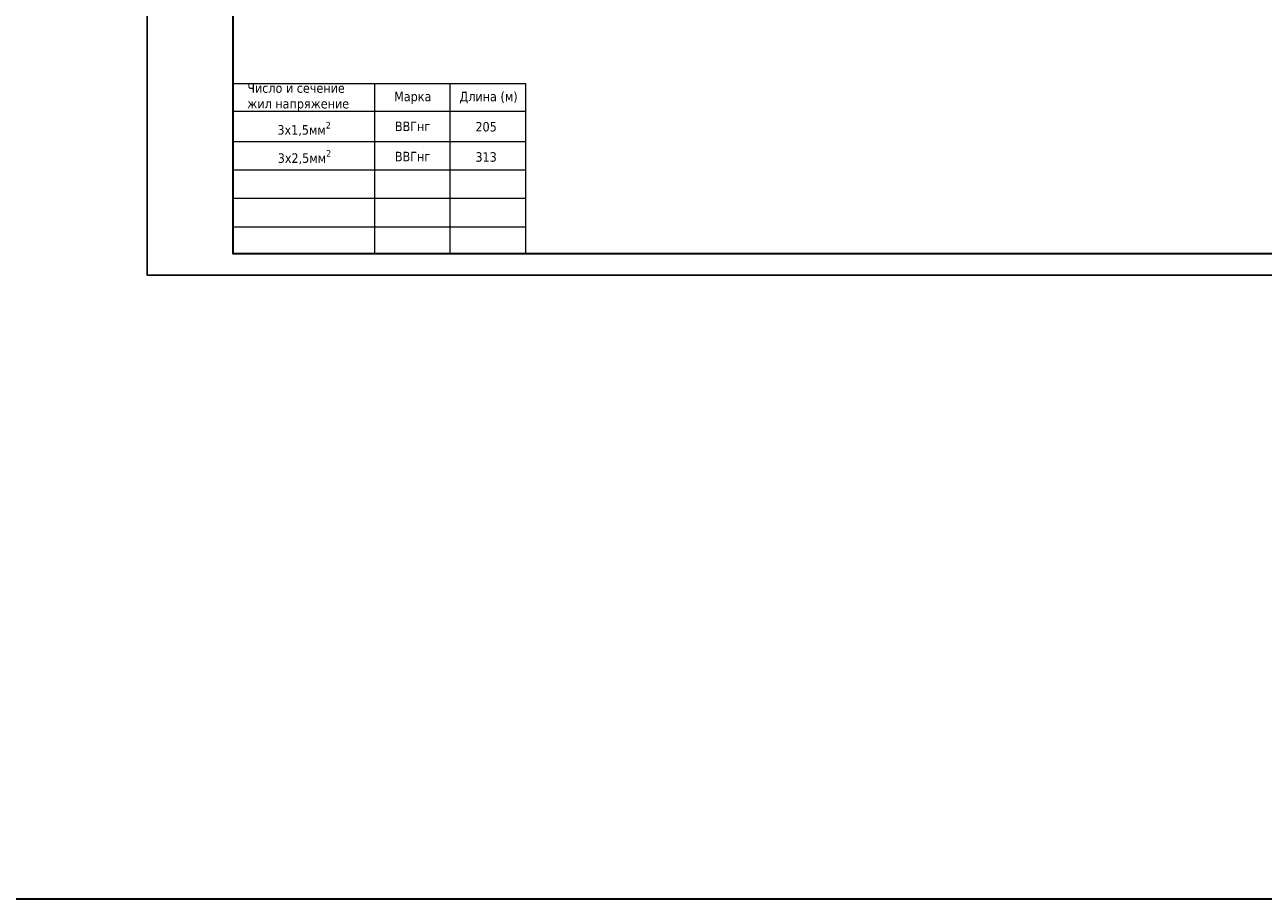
# Model space of a CAD drawing. Header units: millimetres. Extents: x 1114507 to 93926427, y 174473 to 817039.
# Tile 39 of 256: x 1378120 to 1406982, y 741235 to 761601. Entities that reach past the tile are written whole.
import ezdxf

# ---------------------------------------------------------------- set-up
doc = ezdxf.new("R2010")
doc.units = ezdxf.units.MM
doc.layers.add('(002) Рамка', color=7, linetype='Continuous')
doc.layers.add('text', color=1, linetype='Continuous', lineweight=13)
doc.layers.add('СИЛОВЫЕ СЕТИ', color=250, linetype='Continuous', lineweight=30)
doc.styles.add('tahoma', font='tahoma.ttf')
doc.styles.add('WMF-Times New Roman0', font='times.ttf')

# ---------------------------------------------------------------- blocks, each defined once
blk = doc.blocks.new('dhyjfyuk')
at = {"style": 'WMF-Times New Roman0'}
for s, insert, char_height, width, attachment_point in [('\\pi924.63548;{\\fISOCPEUR|b0|i1|c0|p34;Samarqand viloyati Toyloq tumani "\\fISOCPEUR|b0|i1|c204|p34;Хо\\fISOCPEUR|b0|i1|c0|p34;n\\fISOCPEUR|b0|i1|c204|p34;с\\fISOCPEUR|b0|i1|c0|p34;h\\fISOCPEUR|b0|i1|c204|p34;о\\fISOCPEUR|b0|i1|c0|p34;rb\\fISOCPEUR|b0|i1|c204|p34;о\\fISOCPEUR|b0|i1|c0|p34;g\'" \\fISOCPEUR|b0|i1|c204|p34;М\\fISOCPEUR|b0|i1|c0|p34;FY dagi 11-son \\P\\pi16770.62033;maktabni rekonstruksiya qilish. \\P\\pi11200.3173;(360 o\'quvchi o\'rinli qo\'shimcha bino qurish).}', (4415422, -1193420), 1400, 60812.6, 4), ('\\pi12888.864;{\\fTimes New Roman|b1|i0|c204|p18;\\C0;MCHJ\\P\\pi2815.884;\\C1;"PARVIZ  PROEKT  SERVIS"\\C0;\\P\\pi9383.364;Samarqand sh.\\C256; }', (4448452, -1205594), 1200, 29788.7, 1)]:
    blk.add_mtext(s, dxfattribs=dict(at, insert=insert, char_height=char_height, width=width, attachment_point=attachment_point))

msp = doc.modelspace()

# ---------------------------------------------------------------- linework, layer by layer
at = {"color": 0, "lineweight": 35, "ltscale": 100}
msp.add_lwpolyline([(1114507.2, 817038.9), (2439942.4, 817038.9), (2439942.4, 741234.8), (1114507.2, 741234.8)], close=True, dxfattribs=at)
at = {"color": 5, "lineweight": 30, "elevation": 0}
msp.add_lwpolyline([(1431492.3, 756271.4), (1431492.3, 784978.5), (1382967.9, 784978.5), (1382967.9, 756271.4)], close=True, dxfattribs=at)
at = {"layer": 'Defpoints', "color": 3, "linetype": 'ByBlock', "elevation": 0}
msp.add_lwpolyline([(1380968.9, 785478.3), (1380968.9, 755771.7), (1431992.1, 755771.7), (1431992.1, 785478.3)], dxfattribs=at)
at = {"layer": 'text', "color": 0}
for p, q in [((1382967.9, 760233.4, 0), (1389785.5, 760233.4, 0)), ((1386272, 760233.4, 0), (1386272, 756271.4, 0)), ((1388028.8, 760233.4, 0), (1388028.8, 756271.4, 0)), ((1389785.5, 760233.4, 0), (1389785.5, 756271.4, 0)), ((1382967.9, 759588.9, 0), (1389785.5, 759588.9, 0)), ((1382967.9, 758885.3, 0), (1389785.5, 758885.3, 0)), ((1382967.9, 758222.3, 0), (1389785.5, 758222.3, 0)), ((1382967.9, 757559.4, 0), (1389785.5, 757559.4, 0)), ((1382967.9, 756896.5, 0), (1389785.5, 756896.5, 0))]:
    msp.add_line(p, q, dxfattribs=at)
at = {"layer": 'text', "color": 0, "elevation": 0}
msp.add_lwpolyline([(1389785.5, 760233.4), (1389785.5, 756271.4)], dxfattribs=at)

# ---------------------------------------------------------------- block references
at = {"layer": '(002) Рамка', "lineweight": 50, "xscale": 0.1999999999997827, "yscale": 0.1999999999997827, "zscale": 0.1999999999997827}
for p in [(321235.3, 998676.5, 0), (368239.9, 998676.5, 0), (424263, 998676.5, 0), (480286.3, 998676.5, 0)]:
    msp.add_blockref('dhyjfyuk', p, dxfattribs=at)

# ---------------------------------------------------------------- texts
at = {"layer": 'СИЛОВЫЕ СЕТИ', "lineweight": 25, "style": 'tahoma'}
for s, height, p in [('Число и сечение', 221.054, (1383305.2, 760017, 0)), ('Марка', 221.05, (1386727.9, 759820.2, 0)), ('Длина (м)', 221.05, (1388252.5, 759820.2, 0)), ('жил напряжение', 221.054, (1383305.2, 759653.2, 0)), ('ВВГнг', 221.05, (1386746.1, 759125.8, 0)), ('205', 221.05, (1388622.3, 759115.8, 0)), ('ВВГнг', 221.05, (1386746.1, 758422.1, 0)), ('313', 221.05, (1388622.3, 758412.1, 0))]:
    msp.add_text(s, height=height, dxfattribs=at).set_placement(p)
at = {"layer": 'СИЛОВЫЕ СЕТИ', "lineweight": 25, "char_height": 221.054, "width": 1747.322, "attachment_point": 5, "style": 'tahoma'}
for s, insert in [('\\A1;3х1,5мм{\\H0.7x;\\S2^ ;}', (1384629.6, 759173.4, 0)), ('\\A1;3х2,5мм{\\H0.7x;\\S2^ ;}', (1384637.3, 758516.1, 0))]:
    msp.add_mtext(s, dxfattribs=dict(at, insert=insert))

doc.saveas('drawing.dxf')
